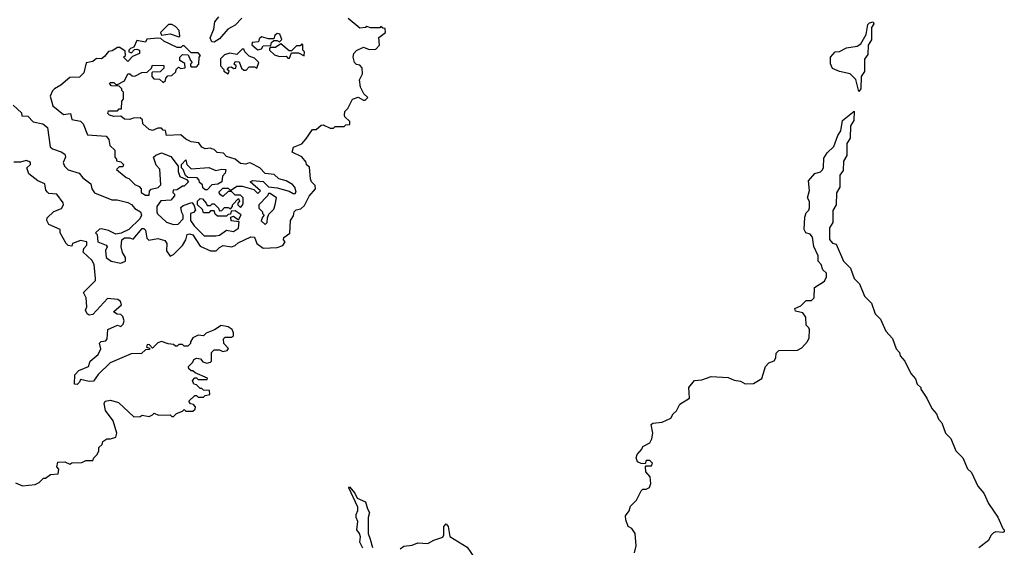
# Model space of a CAD drawing. Extents: x 2737310 to 2869991, y 870230 to 1012730.
# Tile 137 of 256: x 2857439 to 2863042, y 898256 to 901258. Entities that reach past the tile are written whole.
import ezdxf

# ---------------------------------------------------------------- set-up
doc = ezdxf.new("R2010")
doc.units = 0

msp = doc.modelspace()

# ---------------------------------------------------------------- linework, layer by layer
at = {"layer": '0CON02XD'}
for points in [[(2857905, 900067.5), (2857893, 900067), (2857870, 900045), (2857880, 900035), (2857883.6, 899993.6), (2857930, 899975), (2857937.5, 899965), (2857927.5, 899945), (2857930, 899905), (2857960, 899885), (2858015, 899872.5), (2858040, 899885), (2858040, 899905), (2858023, 899933), (2858016.7, 899965), (2858020, 900005), (2858035, 900017.5), (2858065, 900017.5), (2858085, 900010), (2858135, 900070), (2858145, 900070), (2858155, 900060), (2858162.5, 900015), (2858173.9, 900003.9), (2858225, 900013.3), (2858265, 900002.5), (2858276.7, 899985), (2858273.6, 899943.6), (2858295, 899912.5), (2858315, 899922.5), (2858365, 899972.5), (2858383.8, 900005), (2858392.5, 900035), (2858405, 900040), (2858425, 900033.3), (2858465, 899970), (2858525, 899942.5), (2858557, 899943), (2858575, 899962.5), (2858597, 899973), (2858645, 899966.7), (2858665, 899973.3), (2858681.7, 899988.3), (2858755, 900022.5), (2858775, 900020), (2858787.5, 899985), (2858825, 899957.5), (2858905, 899962.5), (2858937, 899973), (2858950, 899995), (2858940, 900005), (2858941.7, 900018.3), (2858977, 900043), (2858980, 900115), (2858997.5, 900142.5), (2859000, 900165), (2859013, 900177), (2859038.3, 900181.7), (2859059.3, 900200.7), (2859086.4, 900253.6), (2859122.5, 900295), (2859120, 900315), (2859100, 900335), (2859093, 900353), (2859088.3, 900418.3), (2859071.7, 900431.7), (2859068.3, 900448.3), (2859045, 900477.5), (2858990, 900505), (2858997, 900533), (2859045, 900552.5), (2859067.5, 900577.5), (2859105, 900632.5), (2859126.7, 900633.3), (2859155, 900657.5), (2859165, 900660), (2859205, 900640), (2859225, 900640), (2859235, 900650), (2859285, 900650), (2859295, 900660), (2859318.3, 900661.7), (2859318.3, 900678.3), (2859290, 900705), (2859287.5, 900715), (2859290, 900735), (2859307, 900753), (2859332.5, 900805), (2859365, 900817.5), (2859395, 900800), (2859405, 900800), (2859420, 900815), (2859397, 900837), (2859377.5, 900875), (2859373.3, 900915), (2859389.3, 900950.7), (2859387.5, 900985), (2859375, 901000), (2859355, 901002.5), (2859343.9, 901013.9), (2859336.7, 901045), (2859340, 901065), (2859355, 901082.5), (2859395, 901102.5), (2859428.3, 901088.3), (2859465, 901090), (2859487, 901113), (2859483, 901157), (2859520, 901185), (2859518.3, 901208.3), (2859505, 901210), (2859495, 901220), (2859487.5, 901212.5), (2859435, 901212.5), (2859415, 901220), (2859407, 901213), (2859375, 901210), (2859307.5, 901265)], [(2858703.9, 901266.1), (2858665, 901226.7), (2858622.5, 901205), (2858575, 901150), (2858545, 901130), (2858531.7, 901131.7), (2858523.3, 901155), (2858543.3, 901205), (2858550, 901245), (2858571.2, 901275)], [(2858345, 901160), (2858350, 901165), (2858347, 901197), (2858325, 901220), (2858305, 901230), (2858285, 901230), (2858240, 901185), (2858245, 901170), (2858295, 901177.5), (2858345, 901160)], [(2862215, 900850), (2862197, 900917), (2862165, 900950), (2862105, 900962.5), (2862065, 900980), (2862053.3, 901006.7), (2862052.5, 901045), (2862080, 901075), (2862105, 901077.5), (2862145, 901097.5), (2862205, 901107.5), (2862225, 901120), (2862257, 901173), (2862265, 901230), (2862275, 901240), (2862296.1, 901246.1), (2862300, 901235), (2862286.7, 901213.3), (2862285.9, 901144.1), (2862267, 901113), (2862265, 901060), (2862247, 901033), (2862245.9, 900964.1), (2862227.5, 900935), (2862226.7, 900865), (2862215, 900850)], [(2858555, 900027.5), (2858575, 900032.5), (2858615, 900060), (2858655, 900052.5), (2858685, 900072.5), (2858688.3, 900108.3), (2858643, 900113), (2858640, 900135), (2858655, 900140), (2858685, 900120), (2858698.3, 900148.3), (2858665, 900170), (2858641.7, 900168.3), (2858638.3, 900151.7), (2858625, 900150), (2858615, 900140), (2858565, 900140), (2858551.7, 900151.7), (2858545, 900170), (2858525, 900170), (2858515, 900160), (2858485, 900160), (2858478.3, 900178.3), (2858450, 900205), (2858450, 900225), (2858465, 900240), (2858478.3, 900238.3), (2858500, 900215), (2858505, 900200), (2858525, 900200), (2858535, 900210), (2858545, 900210), (2858570, 900185), (2858575, 900170), (2858588.3, 900171.7), (2858605, 900190), (2858625, 900190), (2858638.3, 900181.7), (2858650, 900195), (2858650, 900205), (2858685, 900240), (2858690, 900225), (2858680, 900215), (2858680, 900205), (2858695, 900190), (2858707.5, 900202.5), (2858710, 900215), (2858710, 900245), (2858695, 900260), (2858665, 900260), (2858645, 900280), (2858625, 900280), (2858595, 900252.5), (2858580.7, 900260.7), (2858573, 900277), (2858595, 900300), (2858625, 900300), (2858635, 900290), (2858645, 900290), (2858675, 900310), (2858705, 900310), (2858771.7, 900291.7), (2858795, 900270), (2858810, 900285), (2858750, 900335), (2858765, 900342.5), (2858825, 900338.1), (2858855, 900306.7), (2858905, 900302.2), (2858972.6, 900282.6), (2858995, 900268.8), (2859005, 900267.5), (2859012.5, 900277.5), (2859004, 900305), (2858990.8, 900320.8), (2858955, 900340.8), (2858913, 900353), (2858887, 900377), (2858835, 900383.8), (2858806.1, 900416.1), (2858755, 900441.2), (2858745, 900443.8), (2858725, 900436.2), (2858695, 900440), (2858665, 900463.8), (2858615, 900480), (2858598.3, 900498.3), (2858563, 900503), (2858545, 900520), (2858533, 900523), (2858525, 900527.5), (2858495, 900522.5), (2858475, 900532.5), (2858458.3, 900558.3), (2858415, 900562.5), (2858385, 900577.5), (2858355, 900602.5), (2858275, 900600), (2858268.3, 900628.3), (2858255, 900630), (2858245, 900640), (2858225, 900640), (2858195, 900627.5), (2858175, 900633.3), (2858140, 900665), (2858137.5, 900687.5), (2858125, 900700), (2858085, 900697.5), (2858065, 900690), (2858035, 900692.5), (2858015, 900710), (2857975, 900707.5), (2857950, 900715), (2857940, 900725), (2857945, 900740), (2857995, 900740), (2858005, 900750), (2858018.3, 900751.7), (2858020, 900795), (2858030, 900805), (2858030, 900845), (2858020, 900855), (2858020, 900865), (2858005, 900880), (2857961.7, 900881.7), (2857950, 900895), (2857955, 900900), (2857975, 900900), (2857985, 900890), (2857995, 900890), (2858035, 900910), (2858055, 900950), (2858065, 900950), (2858078.3, 900938.3), (2858095, 900937.5), (2858133, 900957), (2858165, 900960), (2858188.3, 900981.7), (2858195, 901000), (2858258.3, 900998.3), (2858258.3, 900981.7), (2858238.3, 900961.7), (2858195, 900960), (2858190, 900955), (2858190, 900935), (2858201.7, 900921.7), (2858235, 900920), (2858255, 900900), (2858268.3, 900911.7), (2858270, 900925), (2858281.7, 900938.3), (2858305, 900940), (2858328.3, 900961.7), (2858330, 900975), (2858341.7, 900988.3), (2858355, 900980), (2858380, 900985), (2858378.3, 901008.3), (2858350, 901025), (2858350, 901045), (2858365, 901060), (2858398.3, 901058.3), (2858410, 901025), (2858420, 901015), (2858410, 901005), (2858410, 900995), (2858415, 900990), (2858445, 900990), (2858457.5, 901005), (2858460, 901045), (2858467.5, 901055), (2858455, 901070), (2858415, 901070), (2858375, 901110), (2858365, 901110), (2858355, 901100), (2858335, 901100), (2858260, 901135), (2858241.7, 901151.7), (2858225, 901152.5), (2858163, 901147), (2858155, 901130), (2858105, 901140), (2858088.3, 901101.7), (2858070, 901095), (2858060, 901085), (2858060, 901075), (2858075, 901070), (2858091.7, 901088.3), (2858105, 901090), (2858120, 901085), (2858120, 901065), (2858081.7, 901048.3), (2858055, 901020), (2858030, 901045), (2858040, 901055), (2858038.3, 901078.3), (2858009.3, 901099.3), (2857995, 901100), (2857965, 901080), (2857945, 901077.5), (2857921.9, 901048.1), (2857905, 901036.2), (2857875, 901036.7), (2857855, 901020), (2857816.7, 901013.3), (2857804, 900956), (2857779.3, 900930.7), (2857725, 900930), (2857672.5, 900885), (2857636.2, 900863.8), (2857625, 900852.5), (2857613, 900823), (2857628.3, 900768.3), (2857688.3, 900718.3), (2857727.5, 900725), (2857735, 900690), (2857785, 900680), (2857800, 900665), (2857825, 900602.5), (2857930, 900595), (2857947, 900577), (2857951.7, 900541.7), (2857980, 900515), (2857980, 900475), (2857990, 900465), (2857990, 900455), (2858015, 900450), (2858030, 900435), (2858025, 900420), (2858005, 900420), (2857990, 900405), (2858045, 900360), (2858060, 900355), (2858095, 900320), (2858118.3, 900308.3), (2858130, 900295), (2858130, 900275), (2858155, 900260), (2858175, 900260), (2858178.3, 900281.7), (2858187, 900293), (2858227, 900303), (2858241.7, 900318.3), (2858237, 900407), (2858215, 900430), (2858200, 900475), (2858213, 900487), (2858245, 900500), (2858299.3, 900479.3), (2858340, 900425), (2858340, 900395), (2858350, 900365), (2858388.3, 900348.3), (2858400, 900335), (2858375, 900310), (2858365, 900310), (2858335, 900290), (2858311.7, 900288.3), (2858310, 900275), (2858320, 900265), (2858320, 900255), (2858298.3, 900231.7), (2858241.7, 900228.3), (2858220, 900195), (2858220, 900165), (2858223.6, 900153.6), (2858275, 900106.7), (2858315, 900092.5), (2858340, 900095), (2858370, 900125), (2858370, 900145), (2858361.7, 900161.7), (2858355, 900190), (2858368.3, 900201.7), (2858418.3, 900218.3), (2858430, 900205), (2858440, 900175), (2858428.3, 900161.7), (2858410, 900155), (2858410, 900115), (2858432.5, 900085), (2858488.3, 900028.3), (2858555, 900027.5)], [(2858795, 901087.5), (2858815, 901092.5), (2858825, 901110), (2858868.3, 901111.7), (2858871.7, 901128.3), (2858885, 901140), (2858905, 901140), (2858918.3, 901131.7), (2858930, 901145), (2858920, 901175), (2858905, 901180), (2858891.7, 901168.3), (2858885, 901150), (2858855, 901150), (2858815, 901160), (2858801.7, 901148.3), (2858798.3, 901131.7), (2858761.7, 901128.3), (2858760, 901115), (2858783.9, 901093.9), (2858795, 901087.5)], [(2858625, 900950), (2858630, 900965), (2858620, 900975), (2858631.7, 900988.3), (2858645, 900990), (2858655, 900980), (2858668.3, 900981.7), (2858670, 900995), (2858660, 901005), (2858665, 901020), (2858688.3, 901018.3), (2858701.7, 900981.7), (2858715, 900970), (2858728.3, 900971.7), (2858745, 900990), (2858775, 900990), (2858788.3, 900981.7), (2858800, 901015), (2858775, 901040), (2858745, 901050), (2858720, 901075), (2858715, 901090), (2858705, 901090), (2858675, 901060), (2858635, 901066.7), (2858605, 901057.5), (2858582.5, 901035), (2858582.5, 900995), (2858600, 900975), (2858600, 900965), (2858625, 900950)], [(2858975, 901040), (2858985, 901070), (2859025, 901070), (2859058.3, 901051.7), (2859060, 901075), (2859050, 901085), (2859050, 901115), (2859045, 901120), (2859035, 901110), (2859015, 901110), (2858985, 901080), (2858971.7, 901081.7), (2858925, 901120), (2858895, 901100), (2858865, 901100), (2858860, 901095), (2858860, 901085), (2858888.3, 901058.3), (2858918.3, 901048.3), (2858955, 901050), (2858965, 901040), (2858975, 901040)], [(2857401.7, 900771.7), (2857448.3, 900728.3), (2857451.7, 900711.7), (2857485, 900710), (2857515, 900677.5), (2857570, 900665), (2857597.5, 900645), (2857612.5, 900535), (2857625, 900522.5), (2857675, 900506.7), (2857695, 900492.5), (2857698.8, 900475), (2857686.7, 900445), (2857693.9, 900423.9), (2857715, 900403.3), (2857777.5, 900385), (2857798.3, 900358.3), (2857843.3, 900325), (2857850, 900295), (2857865, 900272.5), (2857963.9, 900233.9), (2857993.6, 900233.6), (2858055, 900218.8), (2858075, 900206.7), (2858095, 900183.3), (2858126.7, 900165), (2858132.5, 900145), (2858122.5, 900125), (2858060, 900065), (2858017, 900043), (2857985, 900037.5), (2857945, 900058.8), (2857905, 900067.5)], [(2860937.5, 898225), (2860947.5, 898265), (2860942.5, 898335), (2860923.3, 898363.3), (2860902.5, 898375), (2860888.3, 898411.7), (2860887.5, 898435), (2860907, 898463), (2860915, 898490), (2860950, 898525), (2860975, 898577.5), (2860985, 898586.2), (2861003.3, 898586.7), (2861023, 898597), (2861031.7, 898618.3), (2861027, 898657), (2861002.5, 898685), (2861000, 898715), (2861005, 898720), (2861035, 898720), (2861040, 898735), (2861025, 898750), (2861005, 898750), (2860998.3, 898731.7), (2860975, 898732.5), (2860955, 898742.5), (2860947.5, 898765), (2860952.5, 898785), (2860980, 898815), (2860985, 898830), (2861025, 898850), (2861037, 898873), (2861042.5, 898905), (2861032.5, 898955), (2861041.7, 898961.7), (2861095, 898967.5), (2861145, 898990), (2861157.5, 899015), (2861177, 899033), (2861195, 899070), (2861250, 899105), (2861247.5, 899165), (2861280, 899205), (2861321.7, 899208.3), (2861375, 899227.5), (2861471.7, 899221.7), (2861505, 899207.5), (2861541.7, 899201.7), (2861567, 899187), (2861615, 899187.5), (2861663, 899217), (2861683.3, 899285), (2861702.5, 899305), (2861732.5, 899317.5), (2861742.5, 899335), (2861745, 899360), (2861760, 899375), (2861865, 899377.5), (2861889.3, 899390.7), (2861922.5, 899427.5), (2861931.7, 899448.3), (2861933, 899493), (2861930, 899505), (2861915, 899520), (2861912.5, 899565), (2861895, 899590), (2861855, 899600), (2861850, 899615), (2861885, 899630), (2861915, 899660), (2861945, 899660), (2861960, 899675), (2861962.5, 899735), (2862019.3, 899770.7), (2862030, 899795), (2862030, 899815), (2862010, 899835), (2862000, 899865), (2861982.5, 899885), (2861982.5, 899915), (2861958.3, 899968.3), (2861950.7, 900020.7), (2861937, 900037), (2861912.5, 900045), (2861902.5, 900065), (2861907.5, 900135), (2861915, 900160), (2861930, 900175), (2861933, 900187), (2861933, 900223), (2861923.3, 900245), (2861933.8, 900286.2), (2861928.3, 900341.7), (2861965, 900382.5), (2861997, 900393), (2862007, 900403), (2862013, 900417), (2862015, 900470), (2862035, 900500), (2862072.5, 900537.5), (2862095, 900600), (2862112.5, 900625), (2862122.5, 900685), (2862187.5, 900737.5), (2862186.7, 900685), (2862166.7, 900653.3), (2862165.9, 900584.1), (2862147, 900553), (2862146.7, 900485), (2862126.7, 900453.3), (2862125, 900400), (2862107, 900373), (2862106.7, 900305), (2862087, 900273), (2862085.9, 900204.1), (2862067, 900173), (2862066.7, 900105), (2862047, 900073), (2862047, 900007), (2862065, 899987.5), (2862085, 899980), (2862127.5, 899885), (2862166.7, 899845), (2862187.5, 899785), (2862217.5, 899755), (2862247.5, 899685), (2862286.7, 899645), (2862307.5, 899585), (2862337.5, 899555), (2862367.5, 899485), (2862406.7, 899445), (2862427.5, 899385), (2862446.7, 899365), (2862450, 899345), (2862476.7, 899315), (2862510, 899245), (2862537.5, 899215), (2862547.5, 899185), (2862566.7, 899165), (2862567.5, 899155), (2862602.5, 899105), (2862630, 899045), (2862657.5, 899015), (2862667.5, 898985), (2862686.7, 898965), (2862707.5, 898905), (2862737.5, 898875), (2862767.5, 898805), (2862806.7, 898765), (2862833.3, 898703.3), (2862855, 898682.5), (2862892.5, 898605), (2862926.7, 898565), (2862952.5, 898505), (2863005, 898427.5), (2863033.3, 898363.3), (2863042.5, 898355), (2863042.5, 898345), (2863035, 898340), (2862995, 898343.3), (2862981.2, 898338.8), (2862966, 898324), (2862952.5, 898295), (2862897, 898253)], [(2857415, 898622.5), (2857455, 898606.7), (2857527, 898613), (2857550, 898625), (2857575, 898650), (2857585, 898650), (2857615, 898670), (2857657.5, 898675), (2857661.7, 898701.7), (2857650, 898715), (2857655, 898740), (2857695, 898742.5), (2857725, 898730), (2857735, 898737.5), (2857791.7, 898738.3), (2857815, 898750), (2857855, 898750), (2857860, 898765), (2857880, 898785), (2857890, 898805), (2857890, 898825), (2857908.3, 898841.7), (2857911.7, 898858.3), (2857935, 898872.5), (2857955, 898872.5), (2857986.4, 898883.6), (2857992.5, 898905), (2857970, 898975), (2857926.7, 899035), (2857920, 899075), (2857925, 899087.5), (2857955, 899092.5), (2858000.7, 899080.7), (2858088.3, 898998.3), (2858125, 899000), (2858135, 899007.5), (2858175, 899000), (2858195, 899010), (2858205, 899020), (2858228.3, 899008.3), (2858295, 899010), (2858305, 899000), (2858315, 899000), (2858331.7, 899018.3), (2858365, 899030), (2858375, 899040), (2858385, 899030), (2858425, 899030), (2858438.3, 899041.7), (2858440, 899055), (2858428.3, 899068.3), (2858411.7, 899071.7), (2858401.7, 899088.3), (2858435, 899120), (2858445, 899120), (2858455, 899110), (2858485, 899110), (2858495, 899120), (2858520, 899125), (2858518.3, 899148.3), (2858485, 899150), (2858475, 899160), (2858465, 899160), (2858445, 899180), (2858430, 899185), (2858422.5, 899205), (2858435, 899220), (2858445, 899220), (2858455, 899210), (2858505, 899210), (2858508.3, 899218.3), (2858438.3, 899248.3), (2858425, 899260), (2858415, 899260), (2858401.7, 899271.7), (2858400, 899285), (2858425, 899310), (2858430, 899325), (2858445, 899332.5), (2858468.3, 899328.3), (2858481.7, 899311.7), (2858503, 899303), (2858525, 899310), (2858530, 899315), (2858530, 899365), (2858545, 899380), (2858575, 899380), (2858595, 899370), (2858620, 899375), (2858627, 899387), (2858600, 899415), (2858598.3, 899441.7), (2858608.3, 899451.7), (2858645, 899452.5), (2858655, 899460), (2858656.4, 899476.4), (2858647.5, 899495), (2858625, 899510), (2858585, 899517.5), (2858546.7, 899493.3), (2858500, 899475), (2858485, 899460), (2858455, 899462.5), (2858425, 899447.5), (2858410, 899425), (2858410, 899415), (2858395, 899400), (2858375, 899400), (2858365, 899410), (2858345, 899410), (2858335, 899400), (2858325, 899400), (2858315, 899410), (2858283, 899413), (2858245, 899427.5), (2858225, 899420), (2858195, 899390), (2858178.3, 899408.3), (2858165, 899410), (2858160, 899395), (2858178.3, 899388.3), (2858178.3, 899381.7), (2858155, 899380), (2858131.7, 899358.3), (2858073.6, 899356.4), (2857954.1, 899305.9), (2857885, 899240), (2857858.3, 899201.7), (2857835, 899200), (2857785, 899210), (2857780, 899195), (2857765, 899182.5), (2857750, 899185), (2857751.7, 899238.3), (2857775, 899262.5), (2857830, 899285), (2857840, 899315), (2857886, 899354), (2857900, 899385), (2857892.5, 899417.5), (2857903, 899427), (2857928.3, 899431.7), (2857937, 899443), (2857940, 899495), (2857995, 899520), (2858015, 899512.5), (2858027.5, 899525), (2858032.5, 899545), (2858025, 899570), (2858015, 899580), (2857993, 899583), (2857972.5, 899595), (2858017.5, 899635), (2858012.5, 899655), (2857997, 899667), (2857938.3, 899671.7), (2857855, 899580), (2857835, 899577.5), (2857822.5, 899585), (2857812.5, 899605), (2857820, 899625), (2857817.5, 899675), (2857802.5, 899705), (2857870, 899775), (2857870, 899785), (2857862.5, 899865), (2857849.3, 899889.3), (2857800, 899935), (2857803, 899957), (2857820, 899975), (2857820, 899995), (2857785, 900002.5), (2857740, 899985), (2857735, 899970), (2857715, 899972.5), (2857702.5, 899985), (2857670, 900045), (2857670, 900065), (2857605, 900092.5), (2857592.5, 900115), (2857595, 900130), (2857633.6, 900166.4), (2857676.4, 900183.6), (2857687.5, 900205), (2857687, 900217), (2857650, 900265), (2857605, 900270), (2857597, 900277), (2857588.3, 900288.3), (2857582.5, 900325), (2857541.7, 900341.7), (2857490.7, 900380.7), (2857480, 900415), (2857500, 900435), (2857500, 900445), (2857491.7, 900451.7), (2857475, 900457.5), (2857443, 900447), (2857405, 900447.5)], [(2858505, 900290), (2858495, 900290), (2858481.7, 900301.7), (2858478.3, 900318.3), (2858461.7, 900331.7), (2858460, 900345), (2858448.3, 900358.3), (2858395, 900360), (2858381.7, 900371.7), (2858370, 900405), (2858360, 900415), (2858360, 900435), (2858385, 900460), (2858390, 900435), (2858415, 900410), (2858515, 900417.5), (2858555, 900400), (2858588.3, 900408.3), (2858612.5, 900405), (2858607.5, 900385), (2858593, 900367), (2858590, 900335), (2858567, 900323), (2858531.7, 900318.3), (2858505, 900290)], [(2858835, 900093.3), (2858846.7, 900105), (2858848.3, 900131.7), (2858857.5, 900152.5), (2858885, 900180), (2858893.3, 900205), (2858900, 900245), (2858865, 900270), (2858855, 900270), (2858850, 900255), (2858800, 900205), (2858800, 900185), (2858820, 900165), (2858820, 900155), (2858830, 900145), (2858820, 900135), (2858813.6, 900113.6), (2858835, 900093.3)], [(2859391.7, 898251.7), (2859373.8, 898285), (2859377.5, 898315), (2859372.5, 898335), (2859357.5, 898355), (2859363, 898403), (2859353.3, 898425), (2859353.6, 898443.6), (2859362.5, 898465), (2859362.5, 898485), (2859312.5, 898595), (2859315, 898600), (2859346.7, 898565), (2859360, 898535), (2859407.5, 898515), (2859417.5, 898475), (2859430, 898455), (2859422.5, 898425), (2859422.5, 898335), (2859433, 898303), (2859447.5, 898255)], [(2859603.3, 898246.7), (2859625, 898262.5), (2859671.7, 898268.3), (2859705, 898282.5), (2859761.7, 898278.3), (2859795, 898296.7), (2859847, 898313), (2859853, 898327), (2859852.5, 898375), (2859865, 898390), (2859876.7, 898375), (2859887.5, 898317.5), (2859985, 898257.5), (2860027, 898197)]]:
    msp.add_lwpolyline(points, dxfattribs=at)

doc.saveas('drawing.dxf')
